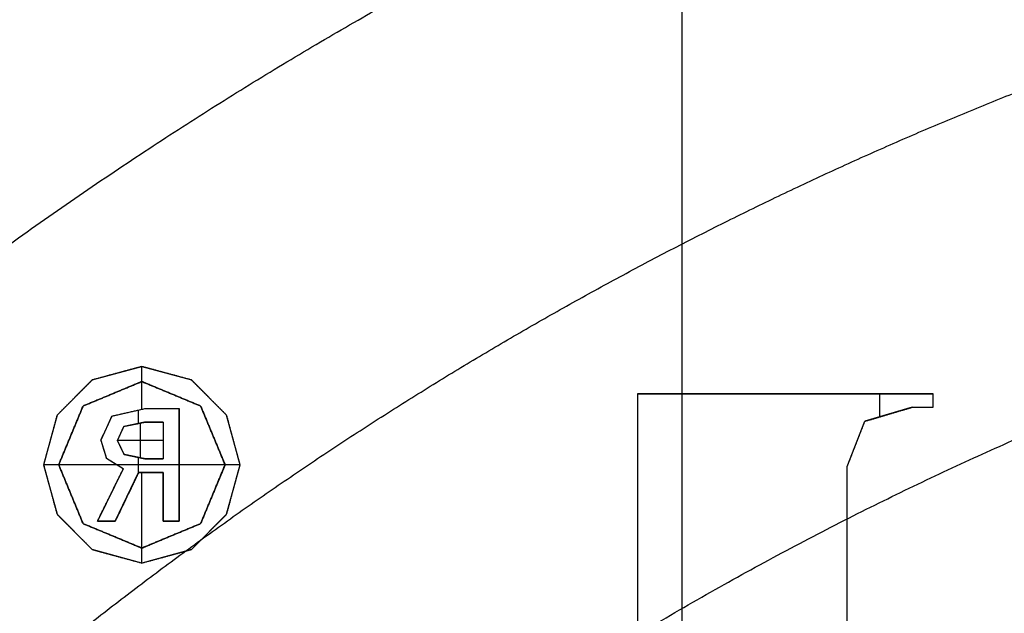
# Model space of a CAD drawing. Header units: millimetres. Extents: x -47.2 to 47.2, y -47.2 to 47.2.
# Tile 149 of 256: x -16.7 to -9.8, y 20.8 to 25. Entities that reach past the tile are written whole.
import ezdxf

# ---------------------------------------------------------------- set-up
doc = ezdxf.new("R2010")
doc.units = ezdxf.units.MM
doc.layers.add('Dedalino', color=18, linetype='Continuous', true_color=0x000000)

msp = doc.modelspace()

# ---------------------------------------------------------------- linework, layer by layer
at = {"layer": 'Dedalino', "color": 1, "true_color": 0xff0000}
for p, q in [((-12.0412, 7.818, 3.5), (-12.0412, 28.5659, 3.5)), ((-16.2015, 22.4245, 1.875), (-15.852, 22.5193, 1.875)), ((-15.852, 22.5193, 1.875), (-15.5026, 22.4245, 1.875)), ((-15.852, 22.4129, 1.75), (-15.852, 22.5193, 1.75)), ((-16.0267, 22.4719, 2), (-16.0267, 22.4719, 1.75)), ((-15.6773, 22.4719, 2), (-15.6773, 22.4719, 1.75)), ((-16.4502, 22.1757, 1.875), (-16.2015, 22.4245, 1.875)), ((-15.852, 22.4129, 1.875), (-16.2666, 22.2406, 1.875)), ((-15.4371, 22.2406, 1.875), (-15.852, 22.4129, 1.875)), ((-15.8518, 22.2176, 2), (-15.8518, 22.4128, 2)), ((-15.5026, 22.4245, 1.875), (-15.2538, 22.1757, 1.875)), ((-16.3259, 22.3001, 2), (-16.3259, 22.3001, 1.75)), ((-16.0593, 22.3267, 2), (-16.0593, 22.3267, 1.75)), ((-15.6446, 22.3267, 2), (-15.6446, 22.3267, 1.75)), ((-15.3782, 22.3001, 2), (-15.3782, 22.3001, 1.75)), ((-12.3571, 22.3255, 1.875), (-10.2717, 22.3255, 1.875)), ((-12.3571, 22.3255, 1.875), (-12.3571, 17.1129, 1.875)), ((-11.3144, 22.3255, 1.75), (-11.3144, 22.3255, 2)), ((-10.6471, 22.1639, 1.75), (-10.6471, 22.3255, 1.75)), ((-10.2717, 22.2319, 1.875), (-10.2717, 22.3255, 1.875)), ((-16.4386, 21.8263, 1.875), (-16.2666, 22.2406, 1.875)), ((-15.4371, 22.2406, 1.875), (-15.265, 21.8263, 1.875)), ((-10.4177, 22.2319, 1.875), (-10.7526, 22.1327, 1.875)), ((-10.4177, 22.2319, 1.875), (-10.2717, 22.2319, 1.875)), ((-10.3447, 22.2319, 2), (-10.3447, 22.2319, 1.75)), ((-10.2717, 22.2787, 1.75), (-10.2717, 22.2787, 2)), ((-16.4502, 22.1757, 1.875), (-16.545, 21.8263, 1.875)), ((-16.0638, 22.1695, 1.875), (-16.1403, 22, 1.875)), ((-16.0638, 22.1695, 1.875), (-15.8311, 22.2223, 1.875)), ((-15.9475, 22.1959, 2), (-15.9475, 22.1959, 1.75)), ((-15.8766, 22.1175, 1.75), (-15.8766, 22.212, 1.75)), ((-15.8311, 22.2223, 1.875), (-15.5878, 22.2223, 1.875)), ((-15.7095, 22.2223, 1.75), (-15.7095, 22.2223, 2)), ((-15.5878, 21.4275, 1.875), (-15.5878, 22.2223, 1.875)), ((-15.159, 21.8263, 1.875), (-15.2538, 22.1757, 1.875)), ((-10.5852, 22.1823, 2), (-10.5852, 22.1823, 1.75)), ((-16.1021, 22.0847, 1.75), (-16.1021, 22.0847, 2)), ((-16.0239, 21.9968, 1.875), (-15.978, 22.0973, 1.875)), ((-15.8343, 22.1259, 1.875), (-15.978, 22.0973, 1.875)), ((-15.9062, 22.1116, 2), (-15.9062, 22.1116, 1.75)), ((-15.8623, 21.8749, 2), (-15.8623, 22.1204, 2)), ((-15.7006, 22.1259, 1.875), (-15.8343, 22.1259, 1.875)), ((-15.7675, 22.1259, 2), (-15.7675, 22.1259, 1.75)), ((-15.7006, 22.1259, 1.875), (-15.7006, 21.8686, 1.875)), ((-10.8765, 21.8149, 1.875), (-10.7526, 22.1327, 1.875)), ((-16.3526, 22.0334, 1.75), (-16.3526, 22.0334, 2)), ((-16.001, 22.0471, 1.75), (-16.001, 22.0471, 2)), ((-15.351, 22.0334, 1.75), (-15.351, 22.0334, 2)), ((-16.4976, 22.001, 1.75), (-16.4976, 22.001, 2)), ((-16.1403, 22, 1.875), (-16.1005, 21.8703, 1.875)), ((-15.9764, 21.8989, 1.875), (-16.0239, 21.9968, 1.875)), ((-15.7006, 21.9972, 2), (-16.0237, 21.9972, 2)), ((-16.0002, 21.9478, 1.75), (-16.0002, 21.9478, 2)), ((-15.7006, 21.9972, 1.75), (-15.7006, 21.9972, 2)), ((-15.2064, 22.001, 1.75), (-15.2064, 22.001, 2)), ((-10.8146, 21.9738, 1.75), (-10.8146, 21.9738, 2)), ((-16.1204, 21.9351, 1.75), (-16.1204, 21.9351, 2)), ((-15.9764, 21.8989, 1.875), (-15.832, 21.8686, 1.875)), ((-15.9042, 21.8837, 2), (-15.9042, 21.8837, 1.75)), ((-15.8766, 21.767, 1.75), (-15.8766, 21.8779, 1.75)), ((-16.545, 21.8263, 1.875), (-16.4502, 21.4768, 1.875)), ((-16.4386, 21.8263, 1.75), (-16.545, 21.8263, 1.75)), ((-16.2666, 21.4111, 1.875), (-16.4386, 21.8263, 1.875)), ((-16.0291, 21.8258, 2), (-16.4384, 21.8258, 2)), ((-15.983, 21.7972, 1.875), (-16.1005, 21.8703, 1.875)), ((-16.0418, 21.8337, 2), (-16.0418, 21.8337, 1.75)), ((-15.5878, 21.8249, 1.75), (-16.0276, 21.8249, 1.75)), ((-15.832, 21.8686, 1.875), (-15.7006, 21.8686, 1.875)), ((-15.7663, 21.8686, 1.75), (-15.7663, 21.8686, 2)), ((-15.2652, 21.8258, 2), (-15.5878, 21.8258, 2)), ((-15.5878, 21.8249, 1.75), (-15.5878, 21.8249, 2)), ((-15.265, 21.8263, 1.875), (-15.4371, 21.4111, 1.875)), ((-15.159, 21.8263, 1.75), (-15.265, 21.8263, 1.75)), ((-15.2538, 21.4768, 1.875), (-15.159, 21.8263, 1.875)), ((-10.8765, 20.0738, 1.875), (-10.8765, 21.8149, 1.875)), ((-15.983, 21.7972, 1.875), (-16.1653, 21.4275, 1.875)), ((-16.0403, 21.4275, 1.875), (-15.8748, 21.7708, 1.875)), ((-15.8748, 21.7708, 1.875), (-15.7006, 21.7708, 1.875)), ((-15.8518, 21.2389, 2), (-15.8518, 21.7708, 2)), ((-15.7877, 21.7708, 2), (-15.7877, 21.7708, 1.75)), ((-15.7006, 21.7708, 1.875), (-15.7006, 21.4275, 1.875)), ((-16.4976, 21.6516, 1.75), (-16.4976, 21.6516, 2)), ((-16.3526, 21.6187, 1.75), (-16.3526, 21.6187, 2)), ((-16.0742, 21.6123, 1.75), (-16.0742, 21.6123, 2)), ((-15.9575, 21.5991, 1.75), (-15.9575, 21.5991, 2)), ((-15.7006, 21.5991, 1.75), (-15.7006, 21.5991, 2)), ((-15.351, 21.6187, 1.75), (-15.351, 21.6187, 2)), ((-15.2064, 21.6516, 1.75), (-15.2064, 21.6516, 2)), ((-16.2015, 21.2281, 1.875), (-16.4502, 21.4768, 1.875)), ((-15.5026, 21.2281, 1.875), (-15.2538, 21.4768, 1.875)), ((-16.2666, 21.4111, 1.875), (-15.852, 21.2388, 1.875)), ((-16.1653, 21.4275, 1.875), (-16.0403, 21.4275, 1.875)), ((-16.1028, 21.4275, 2), (-16.1028, 21.4275, 1.75)), ((-15.852, 21.2388, 1.875), (-15.4371, 21.4111, 1.875)), ((-15.7006, 21.4275, 1.875), (-15.5878, 21.4275, 1.875)), ((-15.6442, 21.4275, 2), (-15.6442, 21.4275, 1.75)), ((-16.3259, 21.3524, 2), (-16.3259, 21.3524, 1.75)), ((-16.0593, 21.3249, 2), (-16.0593, 21.3249, 1.75)), ((-15.6446, 21.3249, 2), (-15.6446, 21.3249, 1.75)), ((-15.3782, 21.3524, 1.75), (-15.3782, 21.3524, 2)), ((-15.852, 21.1333, 1.875), (-16.2015, 21.2281, 1.875)), ((-15.852, 21.1333, 1.75), (-15.852, 21.2388, 1.75)), ((-15.5026, 21.2281, 1.875), (-15.852, 21.1333, 1.875)), ((-16.0267, 21.1807, 2), (-16.0267, 21.1807, 1.75)), ((-15.6773, 21.1807, 2), (-15.6773, 21.1807, 1.75)), ((-10.8765, 20.9443, 1.75), (-10.8765, 20.9443, 2))]:
    msp.add_line(p, q, dxfattribs=at)
for points, weights, degree, knots in [([(47.199, 0, 2), (47.199, 47.199, 2), (0, 47.199, 2), (-47.199, 47.199, 2), (-47.199, 0, 2)], [1, 0.707106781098, 1, 0.707106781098, 1], 2, [0, 0, 0, 94.398023, 94.398023, 188.796046, 188.796046, 188.796046]), ([(-47.1865, 0, 8.189), (-47.1865, 27.6412, 8.189), (-27.6412, 47.1865, 8.189), (0, 47.1865, 8.189), (27.6412, 47.1865, 8.189), (47.1865, 27.6412, 8.189), (47.1865, 0, 8.189)], [0.999999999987, 0.804737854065, 0.80473785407, 1, 0.804737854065, 0.804737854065, 1], 3, [0, 0, 0, 0, 82.974458, 82.974458, 82.974458, 165.948917, 165.948917, 165.948917, 165.948917]), ([(-47.0491, 0, 14.4817), (-47.0491, 27.5607, 14.4817), (-27.5607, 47.0491, 14.4817), (0, 47.0491, 14.4817), (27.5607, 47.0491, 14.4817), (47.0491, 27.5607, 14.4817), (47.0491, 0, 14.4817)], [0.999999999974, 0.804737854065, 0.804737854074, 1, 0.804737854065, 0.804737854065, 1], 3, [0, 0, 0, 0, 82.974458, 82.974458, 82.974458, 165.948917, 165.948917, 165.948917, 165.948917]), ([(0, -47, 2), (-47, -47, 2), (-47, 0, 2), (-47, 47, 2), (0, 47, 2)], [1, 0.707106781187, 1, 0.707106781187, 1], 2, [0, 0, 0, 94, 94, 188, 188, 188]), ([(-46.7916, 0, 20.7455), (-46.7916, 27.4099, 20.7455), (-27.4099, 46.7916, 20.7455), (0, 46.7916, 20.7455), (27.4099, 46.7916, 20.7455), (46.7916, 27.4099, 20.7455), (46.7916, 0, 20.7455)], [0.999999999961, 0.804737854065, 0.804737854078, 1, 0.804737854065, 0.804737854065, 1], 3, [0, 0, 0, 0, 82.974458, 82.974458, 82.974458, 165.948917, 165.948917, 165.948917, 165.948917]), ([(-46.5, 0, 1.5), (-46.5, 46.5, 1.5), (0, 46.5, 1.5), (46.5, 46.5, 1.5), (46.5, 0, 1.5)], [1, 0.707106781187, 1, 0.707106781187, 1], 2, [0, 0, 0, 71.471233, 71.471233, 142.942466, 142.942466, 142.942466]), ([(-46.5, 0, 2), (-46.5, 46.5, 2), (0, 46.5, 2), (46.5, 46.5, 2), (46.5, 0, 2)], [1, 0.707106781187, 1, 0.707106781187, 1], 2, [0, 0, 0, 93, 93, 186, 186, 186]), ([(-46.5, 0, 1.75), (-46.5, 46.5, 1.75), (0, 46.5, 1.75), (46.5, 46.5, 1.75), (46.5, 0, 1.75)], [1, 0.707106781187, 1, 0.707106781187, 1], 2, [0, 0, 0, 73.042029, 73.042029, 146.084058, 146.084058, 146.084058]), ([(-46.4181, 0, 26.9426), (-46.4181, 27.1911, 26.9426), (-27.1911, 46.4181, 26.9426), (0, 46.4181, 26.9426), (27.1911, 46.4181, 26.9426), (46.4181, 27.1911, 26.9426), (46.4181, 0, 26.9426)], [0.999999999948, 0.804737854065, 0.804737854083, 1, 0.804737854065, 0.804737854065, 1], 3, [0, 0, 0, 0, 82.974458, 82.974458, 82.974458, 165.948917, 165.948917, 165.948917, 165.948917]), ([(-45.9203, 0, 33.0945), (-45.9203, 26.8995, 33.0945), (-26.8995, 45.9203, 33.0945), (0, 45.9203, 33.0945), (26.8995, 45.9203, 33.0945), (45.9203, 26.8995, 33.0945), (45.9203, 0, 33.0945)], [0.999999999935, 0.804737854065, 0.804737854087, 1, 0.804737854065, 0.804737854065, 1], 3, [0, 0, 0, 0, 82.974458, 82.974458, 82.974458, 165.948917, 165.948917, 165.948917, 165.948917]), ([(-45.5, 0, 0.5), (-45.5, 45.5, 0.5), (0, 45.5, 0.5), (45.5, 45.5, 0.5), (45.5, 0, 0.5)], [1, 0.707106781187, 1, 0.707106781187, 1], 2, [-182, -182, -182, -91, -91, 0, 0, 0]), ([(-45.5, 0, 0.5), (-45.5, 45.5, 0.5), (0, 45.5, 0.5), (45.5, 45.5, 0.5), (45.5, 0, 0.5)], [1, 0.707106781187, 1, 0.707106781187, 1], 2, [0, 0, 0, 71.471233, 71.471233, 142.942466, 142.942466, 142.942466]), ([(0, -45.5, 10), (-45.5, -45.5, 10), (-45.5, 0, 10), (-45.5, 45.5, 10), (0, 45.5, 10)], [1, 0.707106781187, 1, 0.707106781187, 1], 2, [-182, -182, -182, -91, -91, 0, 0, 0]), ([(0, -45.5, 2), (-45.5, -45.5, 2), (-45.5, 0, 2), (-45.5, 45.5, 2), (0, 45.5, 2)], [1, 0.707106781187, 1, 0.707106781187, 1], 2, [0, 0, 0, 91, 91, 182, 182, 182]), ([(0, -45.5, 6), (-45.5, -45.5, 6), (-45.5, 0, 6), (-45.5, 45.5, 6), (0, 45.5, 6)], [1, 0.707106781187, 1, 0.707106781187, 1], 2, [71.471233, 71.471233, 71.471233, 142.942466, 142.942466, 214.413699, 214.413699, 214.413699]), ([(-45.48, 0, 2), (-45.48, 45.48, 2), (0, 45.48, 2), (45.48, 45.48, 2), (45.48, 0, 2)], [1, 0.707106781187, 1, 0.707106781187, 1], 2, [-181.92, -181.92, -181.92, -90.96, -90.96, 0, 0, 0]), ([(-45.48, 0, 9), (-45.48, 45.48, 9), (0, 45.48, 9), (45.48, 45.48, 9), (45.48, 0, 9)], [1, 0.707106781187, 1, 0.707106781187, 1], 2, [0, 0, 0, 90.96, 90.96, 181.92, 181.92, 181.92]), ([(-45.48, 0, 5.5), (-45.48, 45.48, 5.5), (0, 45.48, 5.5), (45.48, 45.48, 5.5), (45.48, 0, 5.5)], [1, 0.707106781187, 1, 0.707106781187, 1], 2, [0, 0, 0, 71.439817, 71.439817, 142.879634, 142.879634, 142.879634]), ([(0, 45.4498, 10), (-45.4498, 45.4498, 10), (-45.4498, 0, 10), (-45.4498, -45.4498, 10), (0, -45.4498, 10)], [1, 0.707106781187, 1, 0.707106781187, 1], 2, [-181.799029, -181.799029, -181.799029, -90.899515, -90.899515, 0, 0, 0]), ([(-45.2662, 0, 39.2464), (-45.2662, 26.5163, 39.2464), (-26.5163, 45.2662, 39.2464), (0, 45.2662, 39.2464), (26.5163, 45.2662, 39.2464), (45.2662, 26.5163, 39.2464), (45.2662, 0, 39.2464)], [0.999999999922, 0.804737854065, 0.804737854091, 1, 0.804737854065, 0.804737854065, 1], 3, [0, 0, 0, 0, 82.974458, 82.974458, 82.974458, 165.948917, 165.948917, 165.948917, 165.948917]), ([(-45.224, 0, 0.5), (-45.224, 45.224, 0.5), (0, 45.224, 0.5), (45.224, 45.224, 0.5), (45.224, 0, 0.5)], [1, 0.707106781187, 1, 0.707106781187, 1], 2, [0, 0, 0, 90.448, 90.448, 180.896, 180.896, 180.896]), ([(-44.874, 0), (-44.874, 44.874), (0, 44.874), (44.874, 44.874), (44.874, 0)], [1, 0.707106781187, 1, 0.707106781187, 1], 2, [0, 0, 0, 89.748, 89.748, 179.496, 179.496, 179.496]), ([(-44.524, 0, 0.5), (-44.524, 44.524, 0.5), (0, 44.524, 0.5), (44.524, 44.524, 0.5), (44.524, 0, 0.5)], [1, 0.707106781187, 1, 0.707106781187, 1], 2, [-178.096, -178.096, -178.096, -89.048, -89.048, 0, 0, 0]), ([(-44.3878, 0, 45.4308), (-44.3878, 26.0017, 45.4308), (-26.0017, 44.3878, 45.4308), (0, 44.3878, 45.4308), (26.0017, 44.3878, 45.4308), (44.3878, 26.0017, 45.4308), (44.3878, 0, 45.4308)], [0.999999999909, 0.804737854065, 0.804737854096, 1, 0.804737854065, 0.804737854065, 1], 3, [0, 0, 0, 0, 82.974458, 82.974458, 82.974458, 165.948917, 165.948917, 165.948917, 165.948917]), ([(-44.024, 0, 0.5), (-44.024, 44.024, 0.5), (0, 44.024, 0.5), (44.024, 44.024, 0.5), (44.024, 0, 0.5)], [1, 0.707106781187, 1, 0.707106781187, 1], 2, [0, 0, 0, 88.048, 88.048, 176.096, 176.096, 176.096]), ([(-44, 0, 10.5156), (-44, 44, 10.5156), (0, 44, 10.5156), (44, 44, 10.5156), (44, 0, 10.5156)], [1, 0.707106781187, 1, 0.707106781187, 1], 2, [0, 0, 0, 88, 88, 176, 176, 176]), ([(-44, 0, 2), (-44, 44, 2), (0, 44, 2), (44, 44, 2), (44, 0, 2)], [1, 0.707106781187, 1, 0.707106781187, 1], 2, [0, 0, 0, 88, 88, 176, 176, 176]), ([(-44, 0, 6.2578), (-44, 44, 6.2578), (0, 44, 6.2578), (44, 44, 6.2578), (44, 0, 6.2578)], [1, 0.707106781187, 1, 0.707106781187, 1], 2, [0, 0, 0, 69.115038, 69.115038, 138.230077, 138.230077, 138.230077]), ([(-43.674, 0), (-43.674, 43.674), (0, 43.674), (43.674, 43.674), (43.674, 0)], [1, 0.707106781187, 1, 0.707106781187, 1], 2, [0, 0, 0, 87.348, 87.348, 174.696, 174.696, 174.696]), ([(-43.324, 0, 0.5), (-43.324, 43.324, 0.5), (0, 43.324, 0.5), (43.324, 43.324, 0.5), (43.324, 0, 0.5)], [1, 0.707106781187, 1, 0.707106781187, 1], 2, [-173.296, -173.296, -173.296, -86.648, -86.648, 0, 0, 0]), ([(-43.1697, 0, 51.6319), (-43.1697, 25.2882, 51.6319), (-25.2882, 43.1697, 51.6319), (0, 43.1697, 51.6319), (25.2882, 43.1697, 51.6319), (43.1697, 25.2882, 51.6319), (43.1697, 0, 51.6319)], [0.999999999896, 0.804737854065, 0.8047378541, 1, 0.804737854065, 0.804737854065, 1], 3, [0, 0, 0, 0, 82.974458, 82.974458, 82.974458, 165.948917, 165.948917, 165.948917, 165.948917]), ([(-42.824, 0, 0.5), (-42.824, 42.824, 0.5), (0, 42.824, 0.5), (42.824, 42.824, 0.5), (42.824, 0, 0.5)], [1, 0.707106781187, 1, 0.707106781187, 1], 2, [0, 0, 0, 85.648, 85.648, 171.296, 171.296, 171.296]), ([(-42.474, 0), (-42.474, 42.474), (0, 42.474), (42.474, 42.474), (42.474, 0)], [1, 0.707106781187, 1, 0.707106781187, 1], 2, [0, 0, 0, 84.948, 84.948, 169.896, 169.896, 169.896]), ([(-42.124, 0, 0.5), (-42.124, 42.124, 0.5), (0, 42.124, 0.5), (42.124, 42.124, 0.5), (42.124, 0, 0.5)], [1, 0.707106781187, 1, 0.707106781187, 1], 2, [-168.496, -168.496, -168.496, -84.248, -84.248, 0, 0, 0]), ([(-41.624, 0, 0.5), (-41.624, 41.624, 0.5), (0, 41.624, 0.5), (41.624, 41.624, 0.5), (41.624, 0, 0.5)], [1, 0.707106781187, 1, 0.707106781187, 1], 2, [0, 0, 0, 83.248, 83.248, 166.496, 166.496, 166.496]), ([(-41.4374, 0, 57.7505), (-41.4374, 24.2735, 57.7505), (-24.2735, 41.4374, 57.7505), (0, 41.4374, 57.7505), (24.2735, 41.4374, 57.7505), (41.4374, 24.2735, 57.7505), (41.4374, 0, 57.7505)], [0.999999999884, 0.804737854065, 0.804737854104, 1, 0.804737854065, 0.804737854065, 1], 3, [0, 0, 0, 0, 82.974458, 82.974458, 82.974458, 165.948917, 165.948917, 165.948917, 165.948917]), ([(-41.274, 0), (-41.274, 41.274), (0, 41.274), (41.274, 41.274), (41.274, 0)], [1, 0.707106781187, 1, 0.707106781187, 1], 2, [0, 0, 0, 82.548, 82.548, 165.096, 165.096, 165.096]), ([(-40.924, 0, 0.5), (-40.924, 40.924, 0.5), (0, 40.924, 0.5), (40.924, 40.924, 0.5), (40.924, 0, 0.5)], [1, 0.707106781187, 1, 0.707106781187, 1], 2, [-163.696, -163.696, -163.696, -81.848, -81.848, 0, 0, 0]), ([(-40.424, 0, 0.5), (-40.424, 40.424, 0.5), (0, 40.424, 0.5), (40.424, 40.424, 0.5), (40.424, 0, 0.5)], [1, 0.707106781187, 1, 0.707106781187, 1], 2, [0, 0, 0, 80.848, 80.848, 161.696, 161.696, 161.696]), ([(-40.074, 0), (-40.074, 40.074), (0, 40.074), (40.074, 40.074), (40.074, 0)], [1, 0.707106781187, 1, 0.707106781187, 1], 2, [0, 0, 0, 80.148, 80.148, 160.296, 160.296, 160.296]), ([(-39.724, 0, 0.5), (-39.724, 39.724, 0.5), (0, 39.724, 0.5), (39.724, 39.724, 0.5), (39.724, 0, 0.5)], [1, 0.707106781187, 1, 0.707106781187, 1], 2, [-158.896, -158.896, -158.896, -79.448, -79.448, 0, 0, 0]), ([(-39.224, 0, 0.5), (-39.224, 39.224, 0.5), (0, 39.224, 0.5), (39.224, 39.224, 0.5), (39.224, 0, 0.5)], [1, 0.707106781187, 1, 0.707106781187, 1], 2, [0, 0, 0, 78.448, 78.448, 156.896, 156.896, 156.896]), ([(-38.971, 0, 63.5882), (-38.971, 22.8287, 63.5882), (-22.8287, 38.971, 63.5882), (0, 38.971, 63.5882), (22.8287, 38.971, 63.5882), (38.971, 22.8287, 63.5882), (38.971, 0, 63.5882)], [0.999999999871, 0.804737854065, 0.804737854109, 1, 0.804737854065, 0.804737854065, 1], 3, [0, 0, 0, 0, 82.974458, 82.974458, 82.974458, 165.948917, 165.948917, 165.948917, 165.948917]), ([(-38.874, 0), (-38.874, 38.874), (0, 38.874), (38.874, 38.874), (38.874, 0)], [1, 0.707106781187, 1, 0.707106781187, 1], 2, [0, 0, 0, 77.748, 77.748, 155.496, 155.496, 155.496]), ([(-38.707, 0, 2), (-38.707, 38.707, 2), (0, 38.707, 2), (38.707, 38.707, 2), (38.707, 0, 2)], [1, 0.707106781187, 1, 0.707106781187, 1], 2, [-154.828, -154.828, -154.828, -77.414, -77.414, 0, 0, 0]), ([(-38.524, 0, 0.5), (-38.524, 38.524, 0.5), (0, 38.524, 0.5), (38.524, 38.524, 0.5), (38.524, 0, 0.5)], [1, 0.707106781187, 1, 0.707106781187, 1], 2, [-154.096, -154.096, -154.096, -77.048, -77.048, 0, 0, 0]), ([(-38.3534, 0, 2.1464), (-38.3534, 38.3534, 2.1464), (0, 38.3534, 2.1464), (38.3534, 38.3534, 2.1464), (38.3534, 0, 2.1464)], [1, 0.707106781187, 1, 0.707106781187, 1], 2, [0, 0, 0, 76.706893, 76.706893, 153.413786, 153.413786, 153.413786]), ([(0, -37.9093, 0.5761), (-37.9093, -37.9093, 0.5761), (-37.9093, 0, 0.5761), (-37.9093, 37.9093, 0.5761), (0, 37.9093, 0.5761)], [0.5, 0.353553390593, 0.5, 0.353553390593, 0.5], 2, [0, 0, 0, 59.36725, 59.36725, 118.7345, 118.7345, 118.7345]), ([(0, -37.5849, 0.7929), (-37.5849, -37.5849, 0.7929), (-37.5849, 0, 0.7929), (-37.5849, 37.5849, 0.7929), (0, 37.5849, 0.7929)], [1, 0.707106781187, 1, 0.707106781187, 1], 2, [0, 0, 0, 58.081297, 58.081297, 116.162595, 116.162595, 116.162595]), ([(-37.2921, 0, 3.2071), (-37.2921, 37.2921, 3.2071), (0, 37.2921, 3.2071), (37.2921, 37.2921, 3.2071), (37.2921, 0, 3.2071)], [1, 0.707106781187, 1, 0.707106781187, 1], 2, [0, 0, 0, 74.584214, 74.584214, 149.168427, 149.168427, 149.168427]), ([(0, -37.128, 1.25), (-37.128, -37.128, 1.25), (-37.128, 0, 1.25), (-37.128, 37.128, 1.25), (0, 37.128, 1.25)], [1, 0.707106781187, 1, 0.707106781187, 1], 2, [0, 0, 0, 58.081297, 58.081297, 116.162595, 116.162595, 116.162595]), ([(-36.585, 0, 3.5), (-36.585, 36.585, 3.5), (0, 36.585, 3.5), (36.585, 36.585, 3.5), (36.585, 0, 3.5)], [1, 0.707106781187, 1, 0.707106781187, 1], 2, [0, 0, 0, 73.17, 73.17, 146.34, 146.34, 146.34]), ([(-35.964, 0, 2), (-35.964, 35.964, 2), (0, 35.964, 2), (35.964, 35.964, 2), (35.964, 0, 2)], [1, 0.707106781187, 1, 0.707106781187, 1], 2, [-143.856, -143.856, -143.856, -71.928, -71.928, 0, 0, 0]), ([(-35.6039, 0, 68.9041), (-35.6039, 20.8563, 68.9041), (-20.8563, 35.6039, 68.9041), (0, 35.6039, 68.9041), (20.8563, 35.6039, 68.9041), (35.6039, 20.8563, 68.9041), (35.6039, 0, 68.9041)], [0.999999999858, 0.804737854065, 0.804737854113, 1, 0.804737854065, 0.804737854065, 1], 3, [0, 0, 0, 0, 82.974458, 82.974458, 82.974458, 165.948917, 165.948917, 165.948917, 165.948917]), ([(-32.5, 0, 3.5), (-32.5, 32.5, 3.5), (0, 32.5, 3.5), (32.5, 32.5, 3.5), (32.5, 0, 3.5)], [1, 0.707106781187, 1, 0.707106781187, 1], 2, [-130, -130, -130, -65, -65, 0, 0, 0]), ([(32.5, 0, 7.5), (32.5, 32.5, 7.5), (0, 32.5, 7.5), (-32.5, 32.5, 7.5), (-32.5, 0, 7.5)], [1, 0.707106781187, 1, 0.707106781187, 1], 2, [-130, -130, -130, -65, -65, 0, 0, 0]), ([(-32.5, 0, 5.5), (-32.5, 32.5, 5.5), (0, 32.5, 5.5), (32.5, 32.5, 5.5), (32.5, 0, 5.5)], [1, 0.707106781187, 1, 0.707106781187, 1], 2, [0, 0, 0, 51.050881, 51.050881, 102.101761, 102.101761, 102.101761])]:
    msp.add_rational_spline(points, weights, degree=degree, knots=knots, dxfattribs=at)
for points, weights, degree in [([(0, -45.0915, 21.4077), (-90.1829, -45.0915, 21.4077), (-90.1829, 45.0915, 21.4077), (0, 45.0915, 21.4077)], [1, 0.333333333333, 0.333333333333, 1], 3), ([(0, -44.2833, 32.734), (-88.5665, -44.2833, 32.734), (-88.5665, 44.2833, 32.734), (0, 44.2833, 32.734)], [1, 0.333333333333, 0.333333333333, 1], 3), ([(0, -43.612, 38.3801), (-87.2241, -43.612, 38.3801), (-87.2241, 43.612, 38.3801), (0, 43.612, 38.3801)], [1, 0.333333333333, 0.333333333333, 1], 3), ([(0, -42.8457, 44.0457), (-85.6915, -42.8457, 44.0457), (-85.6915, 42.8457, 44.0457), (0, 42.8457, 44.0457)], [1, 0.333333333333, 0.333333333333, 1], 3), ([(0, -41.9076, 49.6006), (-83.8151, -41.9076, 49.6006), (-83.8151, 41.9076, 49.6006), (0, 41.9076, 49.6006)], [1, 0.333333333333, 0.333333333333, 1], 3), ([(0, -40.4901, 54.996), (-80.9802, -40.4901, 54.996), (-80.9802, 40.4901, 54.996), (0, 40.4901, 54.996)], [1, 0.333333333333, 0.333333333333, 1], 3), ([(0, -38.4565, 60.139), (-76.913, -38.4565, 60.139), (-76.913, 38.4565, 60.139), (0, 38.4565, 60.139)], [1, 0.333333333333, 0.333333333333, 1], 3), ([(-38.292, 0, 0.5), (-38.292, 38.292, 0.5), (0, 38.292, 0.5)], [1, 0.707106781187, 1], 2), ([(-36.6711, 0, 1.7071), (-36.6711, 36.6711, 1.7071), (0, 36.6711, 1.7071)], [1, 0.707106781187, 1], 2), ([(0, -35.8087, 65.0865), (-71.6175, -35.8087, 65.0865), (-71.6175, 35.8087, 65.0865), (0, 35.8087, 65.0865)], [1, 0.333333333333, 0.333333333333, 1], 3), ([(-26.3497, 19.4744, 69.6562), (-20.4118, 27.5086, 69.6562), (-12.0581, 31.6081, 69.6562), (-3.6907, 32.5567, 69.6562)], [0.554262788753, 0.616153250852, 0.730986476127, 0.898762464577], 3), ([(-23.2848, 20.9646, 73.5009), (-18.756, 25.9946, 73.5009), (-12.9463, 29.2804, 73.5009), (-6.5135, 30.6475, 73.5009)], [0.854139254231, 0.849332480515, 0.874103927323, 0.928453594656], 3), ([(-23.2336, 20.5231, 7.5), (-16.3489, 28.3171, 7.5), (-6.1567, 30.3825, 7.5)], [1, 0.948076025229, 1], 2), ([(-6.1567, 30.3825, 3.5), (-16.3489, 28.3171, 3.5), (-23.2336, 20.5231, 3.5)], [1, 0.948076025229, 1], 2), ([(-23.2336, 20.5231, 5.5), (-16.3489, 28.3171, 5.5), (-6.1567, 30.3825, 5.5)], [0.854370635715, 0.845593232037, 0.931087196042], 2), ([(-19.5902, 21.0861, 73.188), (-16.2615, 24.1786, 73.188), (-12.4402, 26.2855, 73.188), (-8.466, 27.5086, 73.188)], [0.595010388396, 0.638981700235, 0.698215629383, 0.772712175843], 3), ([(-17.1042, 19.9808, 77.2628), (-14.6139, 22.1126, 77.2628), (-11.7928, 23.7301, 77.2628), (-8.7517, 24.8031, 77.2628)], [0.854833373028, 0.858979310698, 0.873196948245, 0.897486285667], 3), ([(-14.894, 18.8773, 76.2367), (-13.0201, 20.3558, 76.2367), (-10.9976, 21.5018, 76.2367), (-8.9012, 22.3372, 76.2367)], [0.617508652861, 0.648727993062, 0.68616802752, 0.729828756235], 3)]:
    msp.add_rational_spline(points, weights, degree=degree, dxfattribs=at)
for points, degree in [([(-15.852, 22.5193, 2), (-16.0267, 22.4719, 2), (-16.2015, 22.4245, 2)], 2), ([(-15.852, 22.5193, 1.75), (-16.0267, 22.4719, 1.75), (-16.2015, 22.4245, 1.75)], 2), ([(-15.5026, 22.4245, 2), (-15.6773, 22.4719, 2), (-15.852, 22.5193, 2)], 2), ([(-15.5026, 22.4245, 1.75), (-15.6773, 22.4719, 1.75), (-15.852, 22.5193, 1.75)], 2), ([(-15.852, 22.5193, 1.75), (-15.852, 22.5193, 1.875), (-15.852, 22.5193, 2)], 2), ([(-16.2015, 22.4245, 2), (-16.3259, 22.3001, 2), (-16.4502, 22.1757, 2)], 2), ([(-16.2015, 22.4245, 1.75), (-16.3259, 22.3001, 1.75), (-16.4502, 22.1757, 1.75)], 2), ([(-15.852, 22.4129, 2), (-16.0593, 22.3267, 2), (-16.2666, 22.2406, 2)], 2), ([(-16.2666, 22.2406, 1.75), (-16.0593, 22.3267, 1.75), (-15.852, 22.4129, 1.75)], 2), ([(-16.2015, 22.4245, 1.75), (-16.2015, 22.4245, 1.875), (-16.2015, 22.4245, 2)], 2), ([(-15.852, 22.4129, 1.75), (-15.852, 22.4129, 1.875), (-15.852, 22.4129, 2)], 2), ([(-15.4371, 22.2406, 2), (-15.6446, 22.3267, 2), (-15.852, 22.4129, 2)], 2), ([(-15.852, 22.4129, 1.75), (-15.6446, 22.3267, 1.75), (-15.4371, 22.2406, 1.75)], 2), ([(-15.2538, 22.1757, 2), (-15.3782, 22.3001, 2), (-15.5026, 22.4245, 2)], 2), ([(-15.2538, 22.1757, 1.75), (-15.3782, 22.3001, 1.75), (-15.5026, 22.4245, 1.75)], 2), ([(-15.5026, 22.4245, 1.75), (-15.5026, 22.4245, 1.875), (-15.5026, 22.4245, 2)], 2), ([(-10.2717, 22.3255, 2), (-11.3144, 22.3255, 2), (-12.3571, 22.3255, 2)], 2), ([(-12.3571, 22.3255, 2), (-12.3571, 19.7192, 2), (-12.3571, 17.1129, 2)], 2), ([(-10.2717, 22.3255, 1.75), (-11.3144, 22.3255, 1.75), (-12.3571, 22.3255, 1.75)], 2), ([(-12.3571, 22.3255, 1.75), (-12.3571, 22.3255, 1.875), (-12.3571, 22.3255, 2)], 2), ([(-12.3571, 22.3255, 1.75), (-12.3571, 19.7192, 1.75), (-12.3571, 17.1129, 1.75)], 2), ([(-10.2717, 22.2319, 2), (-10.2717, 22.2787, 2), (-10.2717, 22.3255, 2)], 2), ([(-10.2717, 22.2319, 1.75), (-10.2717, 22.2787, 1.75), (-10.2717, 22.3255, 1.75)], 2), ([(-10.2717, 22.3255, 1.75), (-10.2717, 22.3255, 1.875), (-10.2717, 22.3255, 2)], 2), ([(-16.2666, 22.2406, 2), (-16.3526, 22.0334, 2), (-16.4386, 21.8263, 2)], 2), ([(-16.4386, 21.8263, 1.75), (-16.3526, 22.0334, 1.75), (-16.2666, 22.2406, 1.75)], 2), ([(-16.2666, 22.2406, 1.75), (-16.2666, 22.2406, 1.875), (-16.2666, 22.2406, 2)], 2), ([(-15.4371, 22.2406, 1.75), (-15.4371, 22.2406, 1.875), (-15.4371, 22.2406, 2)], 2), ([(-15.265, 21.8263, 2), (-15.351, 22.0334, 2), (-15.4371, 22.2406, 2)], 2), ([(-15.4371, 22.2406, 1.75), (-15.351, 22.0334, 1.75), (-15.265, 21.8263, 1.75)], 2), ([(-10.7526, 22.1327, 2), (-10.5852, 22.1823, 2), (-10.4177, 22.2319, 2)], 2), ([(-10.7526, 22.1327, 1.75), (-10.5852, 22.1823, 1.75), (-10.4177, 22.2319, 1.75)], 2), ([(-10.4177, 22.2319, 2), (-10.3447, 22.2319, 2), (-10.2717, 22.2319, 2)], 2), ([(-10.4177, 22.2319, 1.75), (-10.4177, 22.2319, 1.875), (-10.4177, 22.2319, 2)], 2), ([(-10.4177, 22.2319, 1.75), (-10.3447, 22.2319, 1.75), (-10.2717, 22.2319, 1.75)], 2), ([(-10.2717, 22.2319, 1.75), (-10.2717, 22.2319, 1.875), (-10.2717, 22.2319, 2)], 2), ([(-16.4502, 22.1757, 2), (-16.4976, 22.001, 2), (-16.545, 21.8263, 2)], 2), ([(-16.4502, 22.1757, 1.75), (-16.4976, 22.001, 1.75), (-16.545, 21.8263, 1.75)], 2), ([(-16.4502, 22.1757, 1.75), (-16.4502, 22.1757, 1.875), (-16.4502, 22.1757, 2)], 2), ([(-16.1403, 22, 1.75), (-16.1021, 22.0847, 1.75), (-16.0638, 22.1695, 1.75)], 2), ([(-16.1403, 22, 2), (-16.1021, 22.0847, 2), (-16.0638, 22.1695, 2)], 2), ([(-16.0638, 22.1695, 1.75), (-15.9475, 22.1959, 1.75), (-15.8311, 22.2223, 1.75)], 2), ([(-16.0638, 22.1695, 2), (-15.9475, 22.1959, 2), (-15.8311, 22.2223, 2)], 2), ([(-16.0638, 22.1695, 2), (-16.0638, 22.1695, 1.875), (-16.0638, 22.1695, 1.75)], 2), ([(-15.8311, 22.2223, 1.75), (-15.7095, 22.2223, 1.75), (-15.5878, 22.2223, 1.75)], 2), ([(-15.8311, 22.2223, 2), (-15.8311, 22.2223, 1.875), (-15.8311, 22.2223, 1.75)], 2), ([(-15.8311, 22.2223, 2), (-15.7095, 22.2223, 2), (-15.5878, 22.2223, 2)], 2), ([(-15.5878, 22.2223, 1.75), (-15.5878, 21.8249, 1.75), (-15.5878, 21.4275, 1.75)], 2), ([(-15.5878, 22.2223, 2), (-15.5878, 22.2223, 1.875), (-15.5878, 22.2223, 1.75)], 2), ([(-15.5878, 22.2223, 2), (-15.5878, 21.8249, 2), (-15.5878, 21.4275, 2)], 2), ([(-15.159, 21.8263, 2), (-15.2064, 22.001, 2), (-15.2538, 22.1757, 2)], 2), ([(-15.159, 21.8263, 1.75), (-15.2064, 22.001, 1.75), (-15.2538, 22.1757, 1.75)], 2), ([(-15.2538, 22.1757, 1.75), (-15.2538, 22.1757, 1.875), (-15.2538, 22.1757, 2)], 2), ([(-16.0239, 21.9968, 1.75), (-16.001, 22.0471, 1.75), (-15.978, 22.0973, 1.75)], 2), ([(-16.0239, 21.9968, 2), (-16.001, 22.0471, 2), (-15.978, 22.0973, 2)], 2), ([(-15.978, 22.0973, 1.75), (-15.9062, 22.1116, 1.75), (-15.8343, 22.1259, 1.75)], 2), ([(-15.978, 22.0973, 2), (-15.9062, 22.1116, 2), (-15.8343, 22.1259, 2)], 2), ([(-15.978, 22.0973, 1.75), (-15.978, 22.0973, 1.875), (-15.978, 22.0973, 2)], 2), ([(-15.8343, 22.1259, 1.75), (-15.8343, 22.1259, 1.875), (-15.8343, 22.1259, 2)], 2), ([(-15.8343, 22.1259, 1.75), (-15.7675, 22.1259, 1.75), (-15.7006, 22.1259, 1.75)], 2), ([(-15.8343, 22.1259, 2), (-15.7675, 22.1259, 2), (-15.7006, 22.1259, 2)], 2), ([(-15.7006, 22.1259, 2), (-15.7006, 21.9972, 2), (-15.7006, 21.8686, 2)], 2), ([(-15.7006, 22.1259, 1.75), (-15.7006, 22.1259, 1.875), (-15.7006, 22.1259, 2)], 2), ([(-15.7006, 22.1259, 1.75), (-15.7006, 21.9972, 1.75), (-15.7006, 21.8686, 1.75)], 2), ([(-10.8765, 21.8149, 2), (-10.8146, 21.9738, 2), (-10.7526, 22.1327, 2)], 2), ([(-10.8765, 21.8149, 1.75), (-10.8146, 21.9738, 1.75), (-10.7526, 22.1327, 1.75)], 2), ([(-10.7526, 22.1327, 1.75), (-10.7526, 22.1327, 1.875), (-10.7526, 22.1327, 2)], 2), ([(-16.1403, 22, 2), (-16.1403, 22, 1.875), (-16.1403, 22, 1.75)], 2), ([(-16.1005, 21.8703, 1.75), (-16.1204, 21.9351, 1.75), (-16.1403, 22, 1.75)], 2), ([(-16.1005, 21.8703, 2), (-16.1204, 21.9351, 2), (-16.1403, 22, 2)], 2), ([(-16.0239, 21.9968, 2), (-16.0239, 21.9968, 1.875), (-16.0239, 21.9968, 1.75)], 2), ([(-15.9764, 21.8989, 1.75), (-16.0002, 21.9478, 1.75), (-16.0239, 21.9968, 1.75)], 2), ([(-15.9764, 21.8989, 2), (-16.0002, 21.9478, 2), (-16.0239, 21.9968, 2)], 2), ([(-15.832, 21.8686, 1.75), (-15.9042, 21.8837, 1.75), (-15.9764, 21.8989, 1.75)], 2), ([(-15.9764, 21.8989, 1.75), (-15.9764, 21.8989, 1.875), (-15.9764, 21.8989, 2)], 2), ([(-15.832, 21.8686, 2), (-15.9042, 21.8837, 2), (-15.9764, 21.8989, 2)], 2), ([(-16.545, 21.8263, 2), (-16.4976, 21.6516, 2), (-16.4502, 21.4768, 2)], 2), ([(-16.545, 21.8263, 2), (-16.545, 21.8263, 1.875), (-16.545, 21.8263, 1.75)], 2), ([(-16.545, 21.8263, 1.75), (-16.4976, 21.6516, 1.75), (-16.4502, 21.4768, 1.75)], 2), ([(-16.4386, 21.8263, 2), (-16.3526, 21.6187, 2), (-16.2666, 21.4111, 2)], 2), ([(-16.2666, 21.4111, 1.75), (-16.3526, 21.6187, 1.75), (-16.4386, 21.8263, 1.75)], 2), ([(-16.4386, 21.8263, 1.75), (-16.4386, 21.8263, 1.875), (-16.4386, 21.8263, 2)], 2), ([(-16.1005, 21.8703, 2), (-16.1005, 21.8703, 1.875), (-16.1005, 21.8703, 1.75)], 2), ([(-15.983, 21.7972, 1.75), (-16.0418, 21.8337, 1.75), (-16.1005, 21.8703, 1.75)], 2), ([(-15.983, 21.7972, 2), (-16.0418, 21.8337, 2), (-16.1005, 21.8703, 2)], 2), ([(-15.7006, 21.8686, 2), (-15.7663, 21.8686, 2), (-15.832, 21.8686, 2)], 2), ([(-15.7006, 21.8686, 1.75), (-15.7663, 21.8686, 1.75), (-15.832, 21.8686, 1.75)], 2), ([(-15.832, 21.8686, 1.75), (-15.832, 21.8686, 1.875), (-15.832, 21.8686, 2)], 2), ([(-15.7006, 21.8686, 1.75), (-15.7006, 21.8686, 1.875), (-15.7006, 21.8686, 2)], 2), ([(-15.4371, 21.4111, 2), (-15.351, 21.6187, 2), (-15.265, 21.8263, 2)], 2), ([(-15.265, 21.8263, 1.75), (-15.351, 21.6187, 1.75), (-15.4371, 21.4111, 1.75)], 2), ([(-15.265, 21.8263, 1.75), (-15.265, 21.8263, 1.875), (-15.265, 21.8263, 2)], 2), ([(-15.2538, 21.4768, 2), (-15.2064, 21.6516, 2), (-15.159, 21.8263, 2)], 2), ([(-15.2538, 21.4768, 1.75), (-15.2064, 21.6516, 1.75), (-15.159, 21.8263, 1.75)], 2), ([(-15.159, 21.8263, 1.75), (-15.159, 21.8263, 1.875), (-15.159, 21.8263, 2)], 2), ([(-10.8765, 20.0738, 2), (-10.8765, 20.9443, 2), (-10.8765, 21.8149, 2)], 2), ([(-10.8765, 20.0738, 1.75), (-10.8765, 20.9443, 1.75), (-10.8765, 21.8149, 1.75)], 2), ([(-10.8765, 21.8149, 1.75), (-10.8765, 21.8149, 1.875), (-10.8765, 21.8149, 2)], 2), ([(-16.1653, 21.4275, 1.75), (-16.0742, 21.6123, 1.75), (-15.983, 21.7972, 1.75)], 2), ([(-16.1653, 21.4275, 2), (-16.0742, 21.6123, 2), (-15.983, 21.7972, 2)], 2), ([(-15.983, 21.7972, 2), (-15.983, 21.7972, 1.875), (-15.983, 21.7972, 1.75)], 2), ([(-15.8748, 21.7708, 1.75), (-15.8962, 21.7263, 1.75), (-15.9177, 21.6818, 1.75)], 2), ([(-15.8748, 21.7708, 2), (-15.8962, 21.7263, 2), (-15.9177, 21.6818, 2)], 2), ([(-15.7006, 21.7708, 1.75), (-15.7877, 21.7708, 1.75), (-15.8748, 21.7708, 1.75)], 2), ([(-15.8748, 21.7708, 2), (-15.8748, 21.7708, 1.875), (-15.8748, 21.7708, 1.75)], 2), ([(-15.7006, 21.7708, 2), (-15.7877, 21.7708, 2), (-15.8748, 21.7708, 2)], 2), ([(-15.7006, 21.4275, 1.75), (-15.7006, 21.5991, 1.75), (-15.7006, 21.7708, 1.75)], 2), ([(-15.7006, 21.7708, 2), (-15.7006, 21.7708, 1.875), (-15.7006, 21.7708, 1.75)], 2), ([(-15.7006, 21.4275, 2), (-15.7006, 21.5991, 2), (-15.7006, 21.7708, 2)], 2), ([(-15.9177, 21.6818, 1.75), (-15.9575, 21.5991, 1.75), (-15.9974, 21.5165, 1.75)], 2), ([(-15.9177, 21.6818, 2), (-15.9442, 21.6267, 2), (-15.9708, 21.5716, 2), (-15.9974, 21.5165, 2)], 3), ([(-16.4502, 21.4768, 1.75), (-16.4502, 21.4768, 1.875), (-16.4502, 21.4768, 2)], 2), ([(-16.4502, 21.4768, 2), (-16.3259, 21.3524, 2), (-16.2015, 21.2281, 2)], 2), ([(-16.4502, 21.4768, 1.75), (-16.3259, 21.3524, 1.75), (-16.2015, 21.2281, 1.75)], 2), ([(-15.9974, 21.5165, 1.75), (-16.0188, 21.472, 1.75), (-16.0403, 21.4275, 1.75)], 2), ([(-15.9974, 21.5165, 2), (-16.0117, 21.4868, 2), (-16.026, 21.4571, 2), (-16.0403, 21.4275, 2)], 3), ([(-15.5026, 21.2281, 2), (-15.3782, 21.3524, 2), (-15.2538, 21.4768, 2)], 2), ([(-15.5026, 21.2281, 1.75), (-15.3782, 21.3524, 1.75), (-15.2538, 21.4768, 1.75)], 2), ([(-15.2538, 21.4768, 1.75), (-15.2538, 21.4768, 1.875), (-15.2538, 21.4768, 2)], 2), ([(-16.2666, 21.4111, 2), (-16.2666, 21.4111, 1.875), (-16.2666, 21.4111, 1.75)], 2), ([(-16.2666, 21.4111, 2), (-16.0593, 21.3249, 2), (-15.852, 21.2388, 2)], 2), ([(-15.852, 21.2388, 1.75), (-16.0593, 21.3249, 1.75), (-16.2666, 21.4111, 1.75)], 2), ([(-16.0403, 21.4275, 1.75), (-16.1028, 21.4275, 1.75), (-16.1653, 21.4275, 1.75)], 2), ([(-16.1653, 21.4275, 2), (-16.1653, 21.4275, 1.875), (-16.1653, 21.4275, 1.75)], 2), ([(-16.0403, 21.4275, 2), (-16.1028, 21.4275, 2), (-16.1653, 21.4275, 2)], 2), ([(-16.0403, 21.4275, 1.75), (-16.0403, 21.4275, 1.875), (-16.0403, 21.4275, 2)], 2), ([(-15.852, 21.2388, 2), (-15.6446, 21.3249, 2), (-15.4371, 21.4111, 2)], 2), ([(-15.4371, 21.4111, 1.75), (-15.6446, 21.3249, 1.75), (-15.852, 21.2388, 1.75)], 2), ([(-15.5878, 21.4275, 1.75), (-15.6442, 21.4275, 1.75), (-15.7006, 21.4275, 1.75)], 2), ([(-15.7006, 21.4275, 2), (-15.7006, 21.4275, 1.875), (-15.7006, 21.4275, 1.75)], 2), ([(-15.5878, 21.4275, 2), (-15.6442, 21.4275, 2), (-15.7006, 21.4275, 2)], 2), ([(-15.5878, 21.4275, 2), (-15.5878, 21.4275, 1.875), (-15.5878, 21.4275, 1.75)], 2), ([(-15.4371, 21.4111, 1.75), (-15.4371, 21.4111, 1.875), (-15.4371, 21.4111, 2)], 2), ([(-16.2015, 21.2281, 1.75), (-16.2015, 21.2281, 1.875), (-16.2015, 21.2281, 2)], 2), ([(-16.2015, 21.2281, 2), (-16.0267, 21.1807, 2), (-15.852, 21.1333, 2)], 2), ([(-16.2015, 21.2281, 1.75), (-16.0267, 21.1807, 1.75), (-15.852, 21.1333, 1.75)], 2), ([(-15.852, 21.2388, 1.75), (-15.852, 21.2388, 1.875), (-15.852, 21.2388, 2)], 2), ([(-15.852, 21.1333, 2), (-15.6773, 21.1807, 2), (-15.5026, 21.2281, 2)], 2), ([(-15.852, 21.1333, 1.75), (-15.6773, 21.1807, 1.75), (-15.5026, 21.2281, 1.75)], 2), ([(-15.5026, 21.2281, 1.75), (-15.5026, 21.2281, 1.875), (-15.5026, 21.2281, 2)], 2), ([(-15.852, 21.1333, 1.75), (-15.852, 21.1333, 1.875), (-15.852, 21.1333, 2)], 2)]:
    msp.add_open_spline(points, degree=degree, dxfattribs=at)

doc.saveas('drawing.dxf')
